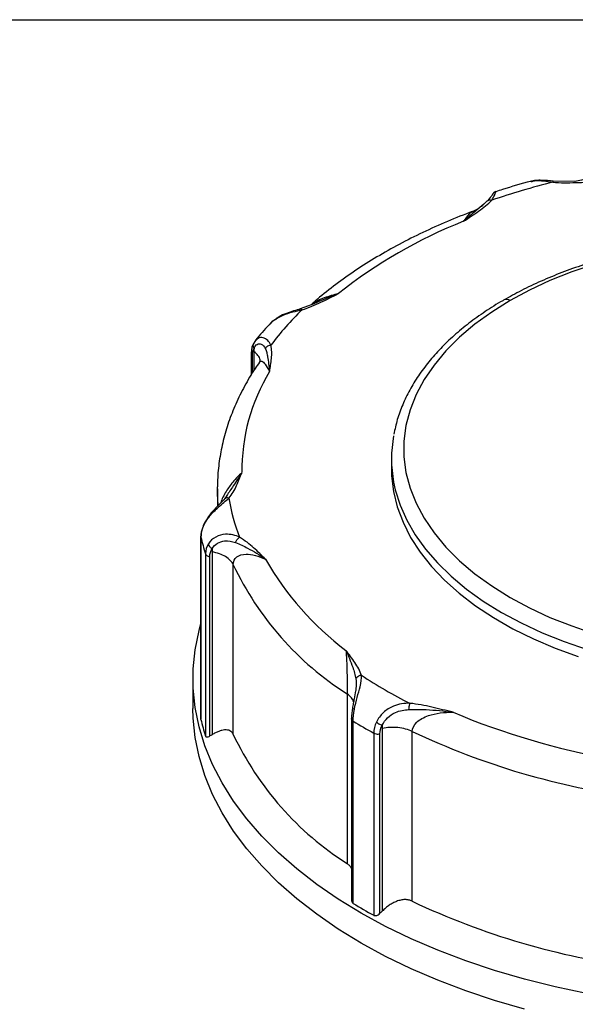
# Model space of a CAD drawing. Header units: inches. Extents: x 0 to 22, y 0 to 17.
# Tile 18 of 20: x 15.8 to 17.5, y 13.8 to 17. Entities that reach past the tile are written whole.
import ezdxf

# ---------------------------------------------------------------- set-up
doc = ezdxf.new("R2010")
doc.units = ezdxf.units.IN
doc.header["$LTSCALE"] = 2
doc.header["$MEASUREMENT"] = 0
doc.linetypes.add('SLD-Solid', pattern=[0])
doc.layers.add('SLD-DEFPOINTS', color=7, linetype='Continuous')

# ---------------------------------------------------------------- blocks, each defined once
blk = doc.blocks.new('Block2')
at = {"color": 7, "linetype": 'SLD-Solid', "lineweight": 18}
blk.add_line((22.0002, 17.0002), (0.0002, 17.0002), dxfattribs=at)

msp = doc.modelspace()

# ---------------------------------------------------------------- linework, layer by layer
at = {"color": 7, "linetype": 'SLD-Solid'}
msp.add_line((0.0002, 17.0002), (22.0002, 17.0002), dxfattribs=at)
for p, q in [((17.4068, 16.4788), (17.4097, 16.4795)), ((17.5483, 16.4792), (17.4781, 16.4802)), ((17.2655, 16.4164), (17.2465, 16.3988)), ((16.7094, 16.0867), (16.663, 16.0687)), ((16.5776, 16.0318), (16.5725, 16.0283)), ((16.5188, 15.967), (16.5108, 15.9555)), ((16.5207, 15.968), (16.5178, 15.9652)), ((16.5048, 15.9264), (16.5048, 15.856)), ((16.5089, 15.863), (16.5089, 15.9194)), ((16.5135, 15.9321), (16.5135, 15.8705)), ((16.9567, 15.5857), (16.9567, 15.5535)), ((16.3957, 15.4892), (16.3957, 15.4955)), ((16.3957, 15.4892), (16.3957, 15.433)), ((16.4274, 15.4688), (16.4202, 15.4581)), ((16.3426, 15.3352), (16.3426, 14.7484)), ((16.3427, 14.747), (16.3427, 15.3337)), ((16.3784, 15.2863), (16.3784, 14.6977)), ((16.3574, 15.2803), (16.3574, 14.6936)), ((16.3713, 14.6936), (16.3713, 15.2714)), ((16.4469, 14.6987), (16.4469, 15.2452)), ((16.317, 14.8784), (16.317, 14.782)), ((16.8142, 14.8291), (16.8142, 14.2826)), ((16.8278, 14.749), (16.8278, 14.1668)), ((16.8332, 14.1545), (16.8332, 14.7412)), ((16.9267, 14.718), (16.9267, 14.1295)), ((16.8994, 14.7029), (16.8994, 14.1163)), ((16.9197, 14.1227), (16.9197, 14.7005)), ((17.0238, 14.1615), (17.0238, 14.708))]:
    msp.add_line(p, q)
at = {"flags": 128}
for points in [[(17.6106, 16.2127), (17.5374, 16.1878), (17.4675, 16.16), (17.4013, 16.1293), (17.3392, 16.0959)], [(17.3392, 16.0959), (17.2796, 16.0589), (17.225, 16.0193), (17.1756, 15.9775), (17.1318, 15.9337), (17.0938, 15.8882), (17.0618, 15.8411), (17.036, 15.7928), (17.0165, 15.7435), (17.0035, 15.6935), (16.9969, 15.6431), (16.9969, 15.5925), (17.0035, 15.5421), (17.0165, 15.4921), (17.036, 15.4428), (17.0618, 15.3945), (17.0938, 15.3474), (17.1318, 15.3019), (17.1756, 15.2581), (17.225, 15.2163), (17.2796, 15.1768), (17.3392, 15.1397)], [(16.9567, 15.5535), (16.9573, 15.5316), (16.9632, 15.4812), (16.9754, 15.4311), (16.9939, 15.3817), (17.0184, 15.3332), (17.049, 15.2858), (17.0855, 15.2399), (17.1276, 15.1956), (17.1751, 15.1531), (17.2279, 15.1127), (17.2855, 15.0747), (17.3478, 15.0391), (17.4143, 15.0063)], [(16.9637, 15.5107), (16.9691, 15.4862), (16.9844, 15.4371), (17.0058, 15.3888), (17.0331, 15.3414), (17.0661, 15.2953), (17.1048, 15.2507), (17.1489, 15.2078), (17.1982, 15.1668), (17.2524, 15.128), (17.3113, 15.0915)], [(16.398, 15.4372), (16.3959, 15.4732), (16.3957, 15.4892)], [(17.3392, 15.1397), (17.4013, 15.1063), (17.4675, 15.0756), (17.5374, 15.0478), (17.6106, 15.0229)], [(17.3113, 15.0915), (17.3746, 15.0575), (17.4419, 15.0262), (17.5128, 14.9977), (17.5872, 14.9723)], [(17.5853, 13.8644), (17.4842, 13.8857), (17.3854, 13.9103), (17.2892, 13.9382), (17.1959, 13.9692), (17.106, 14.0034), (17.0197, 14.0405), (16.9372, 14.0804), (16.8589, 14.1231), (16.7851, 14.1683), (16.7159, 14.2159), (16.6516, 14.2657), (16.5925, 14.3176), (16.5386, 14.3714), (16.4903, 14.427), (16.4477, 14.484), (16.4109, 14.5424), (16.38, 14.6019), (16.3552, 14.6624), (16.3365, 14.7236), (16.324, 14.7853), (16.3178, 14.8473), (16.3178, 14.9095), (16.324, 14.9715), (16.3365, 15.0332), (16.3426, 15.0555)], [(17.4143, 15.0063), (17.4845, 14.9764), (17.5583, 14.9495)], [(17.3854, 13.8138), (17.2892, 13.8417), (17.1959, 13.8728), (17.106, 13.9069), (17.0197, 13.9441), (16.9372, 13.984), (16.8589, 14.0266), (16.7851, 14.0718), (16.7159, 14.1194), (16.6516, 14.1693), (16.5925, 14.2212), (16.5386, 14.275), (16.4903, 14.3305), (16.4477, 14.3876), (16.4109, 14.446), (16.38, 14.5055), (16.3552, 14.566), (16.3365, 14.6272), (16.324, 14.6889), (16.3178, 14.7509), (16.317, 14.782)]]:
    msp.add_lwpolyline(points, dxfattribs=at)
for centre, radius, start, end in [((18.0592, 14.1322), 2.4158, 103.9574, 108.8244), ((17.774, 14.8721), 1.5905, 111.5755, 128.4191), ((17.3276, 16.0798), 0.0198, 54.41, 113.9913), ((17.3469, 15.3661), 0.9748, 134.1096, 143.0259), ((17.089, 15.5479), 0.6145, 148.7256, 180.5902), ((17.3632, 15.5857), 0.4064, 169.4089, 190.6214), ((17.0495, 15.5609), 0.625, 189.3444, 201.3398), ((16.9852, 15.4812), 0.6592, 192.9338, 197.7504), ((17.3768, 15.7307), 0.9491, 209.5311, 233.3334), ((17.3471, 15.6696), 0.9952, 205.2395, 237.625), ((17.7575, 16.2635), 1.6417, 236.854, 243.1514), ((16.9852, 14.8945), 0.6592, 192.9338, 197.7504), ((18.0651, 16.9229), 2.3371, 247.0993, 260.119), ((17.7336, 16.2245), 1.7352, 238.7396, 241.2658), ((17.3471, 15.1231), 0.9952, 205.2395, 237.625), ((18.0632, 16.9102), 2.4351, 244.7333, 262.485), ((17.7336, 15.6378), 1.7352, 238.7396, 241.2658), ((18.0632, 16.3636), 2.4351, 244.7333, 262.485)]:
    msp.add_arc(centre, radius, start, end)
for points, knots in [([(18.252, 16.544), (18.2505, 16.5441), (18.2162, 16.5453), (18.1488, 16.5456), (18.0503, 16.5435), (17.9521, 16.5381), (17.8545, 16.5294), (17.7579, 16.5176), (17.6626, 16.5025), (17.5924, 16.4893), (17.5545, 16.4807), (17.5473, 16.4791)], [0, 0, 0, 0, 0.006345, 0.143625, 0.280917, 0.418218, 0.555539, 0.692892, 0.830287, 0.967736, 1, 1, 1, 1]), ([(17.4065, 16.4799), (17.406, 16.4798), (17.3748, 16.4717), (17.3366, 16.4607), (17.2999, 16.4486), (17.2926, 16.4462)], [0, 0, 0, 0, 0.011907, 0.80338, 1, 1, 1, 1]), ([(17.4781, 16.4803), (17.4655, 16.4814), (17.4461, 16.4831), (17.4218, 16.483), (17.4108, 16.4807), (17.4051, 16.4796)], [0, 0, 0, 0, 0.474938, 0.730864, 1, 1, 1, 1]), ([(17.4097, 16.4795), (17.413, 16.4804), (17.4233, 16.4835), (17.4464, 16.4811), (17.4666, 16.4782), (17.4765, 16.4767)], [0, 0, 0, 0, 0.187364, 0.602252, 1, 1, 1, 1]), ([(17.4765, 16.4767), (17.4767, 16.4777), (17.4773, 16.4795), (17.4778, 16.4805), (17.4781, 16.4802), (17.4781, 16.4802)], [0, 0, 0, 0, 0.484537, 0.968598, 1, 1, 1, 1]), ([(17.4765, 16.4767), (17.5009, 16.4747), (17.5258, 16.4749), (17.5753, 16.4765), (17.5999, 16.478), (17.6245, 16.4792)], [0, 0, 0, 0, 0.5, 0.5, 1, 1, 1, 1]), ([(17.287, 16.4424), (17.2866, 16.4426), (17.2856, 16.4429), (17.2811, 16.4353), (17.2727, 16.4247), (17.2672, 16.4178)], [0, 0, 0, 0, 0.242782, 0.507098, 1, 1, 1, 1]), ([(17.2796, 16.4189), (17.2829, 16.4242), (17.2896, 16.4351), (17.293, 16.4456), (17.2929, 16.4454), (17.2929, 16.4453)], [0, 0, 0, 0, 0.370499, 0.756998, 1, 1, 1, 1]), ([(17.2932, 16.4466), (17.2914, 16.4459), (17.2879, 16.4444), (17.2853, 16.4416), (17.284, 16.4402)], [0, 0, 0, 0, 0.5003, 1, 1, 1, 1]), ([(17.1891, 16.3511), (17.2054, 16.3619), (17.2219, 16.3725), (17.2532, 16.3947), (17.2682, 16.4062), (17.2796, 16.4189)], [0, 0, 0, 0, 0.5, 0.5, 1, 1, 1, 1]), ([(17.2541, 16.4059), (17.2458, 16.3991), (17.2259, 16.3824), (17.2028, 16.3627), (17.1891, 16.3511)], [0, 0, 0, 0, 0.410516, 1, 1, 1, 1]), ([(17.2495, 16.4013), (17.2451, 16.3978), (17.2361, 16.3905), (17.2247, 16.3856), (17.2189, 16.383)], [0, 0, 0, 0, 0.484474, 1, 1, 1, 1]), ([(17.2656, 16.4163), (17.2658, 16.4166), (17.2668, 16.418), (17.2699, 16.4193), (17.2745, 16.42), (17.2779, 16.4192), (17.2796, 16.4189)], [0, 0, 0, 0, 0.07367, 0.382382, 0.691192, 1, 1, 1, 1]), ([(17.2186, 16.3828), (17.2152, 16.3816), (17.1838, 16.3701), (17.1262, 16.3464), (17.0474, 16.3107), (16.9722, 16.2723), (16.9006, 16.2313), (16.8329, 16.188), (16.7695, 16.1421), (16.7247, 16.1066), (16.702, 16.0861), (16.6976, 16.0821)], [0, 0, 0, 0, 0.016295, 0.151953, 0.287714, 0.423573, 0.559519, 0.695531, 0.831576, 0.967584, 1, 1, 1, 1]), ([(17.2187, 16.3824), (17.215, 16.3804), (17.2057, 16.3754), (17.1954, 16.3602), (17.1891, 16.3511)], [0, 0, 0, 0, 0.401718, 1, 1, 1, 1]), ([(19.3703, 15.664), (19.3698, 15.6677), (19.367, 15.6875), (19.3565, 15.723), (19.3386, 15.7702), (19.315, 15.8166), (19.2863, 15.862), (19.2523, 15.9061), (19.2134, 15.9488), (19.1696, 15.9898), (19.1213, 16.0289), (19.0685, 16.0659), (19.0116, 16.1007), (18.9509, 16.1331), (18.8867, 16.163), (18.8192, 16.1902), (18.7488, 16.2146), (18.6758, 16.2362), (18.6005, 16.2548), (18.5233, 16.2704), (18.4445, 16.2829), (18.3645, 16.2923), (18.2836, 16.2984), (18.2022, 16.3014), (18.1206, 16.3012), (18.0392, 16.2977), (17.9584, 16.2911), (17.8785, 16.2813), (17.8, 16.2683), (17.723, 16.2523), (17.6481, 16.2332), (17.5755, 16.2112), (17.5054, 16.1864), (17.4385, 16.1587), (17.3761, 16.1294), (17.3379, 16.108), (17.3196, 16.0978)], [0, 0, 0, 0, 0.006647, 0.036016, 0.065486, 0.095101, 0.124878, 0.154814, 0.184887, 0.215067, 0.245323, 0.275626, 0.305953, 0.336287, 0.366615, 0.396931, 0.427233, 0.457519, 0.487791, 0.518049, 0.548295, 0.578533, 0.608764, 0.638991, 0.669216, 0.699442, 0.729672, 0.759906, 0.79015, 0.820404, 0.850671, 0.880955, 0.911257, 0.941578, 0.971919, 1, 1, 1, 1]), ([(16.6684, 16.066), (16.6903, 16.0726), (16.7103, 16.0813), (16.7486, 16.0993), (16.767, 16.1088), (16.7857, 16.1182)], [0, 0, 0, 0, 0.5, 0.5, 1, 1, 1, 1]), ([(16.7857, 16.1182), (16.7705, 16.1141), (16.7413, 16.1061), (16.7118, 16.0926), (16.7001, 16.0831), (16.7, 16.083)], [0, 0, 0, 0, 0.518162, 0.994812, 1, 1, 1, 1]), ([(16.7857, 16.1182), (16.7648, 16.1099), (16.7386, 16.0995), (16.7113, 16.0877), (16.7058, 16.0853)], [0, 0, 0, 0, 0.796443, 1, 1, 1, 1]), ([(17.3196, 16.0978), (17.3181, 16.097), (17.2965, 16.0852), (17.2583, 16.0603), (17.2057, 16.0231), (17.1579, 15.9834), (17.1146, 15.9419), (17.0762, 15.8986), (17.0428, 15.8538), (17.0146, 15.8077), (16.992, 15.7605), (16.9746, 15.713), (16.9676, 15.6809), (16.9642, 15.6651)], [0, 0, 0, 0, 0.007522, 0.107742, 0.207997, 0.308238, 0.408403, 0.508412, 0.60816, 0.707532, 0.806421, 0.90475, 1, 1, 1, 1]), ([(16.5819, 16.0353), (16.5902, 16.0402), (16.6073, 16.0504), (16.6384, 16.0592), (16.6585, 16.0638), (16.6684, 16.066)], [0, 0, 0, 0, 0.3263532, 0.6703023, 1, 1, 1, 1]), ([(16.663, 16.0688), (16.6559, 16.0667), (16.6413, 16.0625), (16.6177, 16.0546), (16.5968, 16.0461), (16.5863, 16.0382), (16.5825, 16.0353)], [0, 0, 0, 0, 0.262213, 0.538683, 0.832337, 1, 1, 1, 1]), ([(16.6684, 16.066), (16.6669, 16.0677), (16.6642, 16.0694), (16.6621, 16.0686), (16.6613, 16.0679)], [0.25, 0.25, 0.25, 0.25, 0.6785714, 1, 1, 1, 1]), ([(16.5681, 16.0238), (16.5528, 16.0076), (16.5348, 15.9886), (16.5192, 15.9687), (16.517, 15.9659)], [0, 0, 0, 0, 0.85514, 1, 1, 1, 1]), ([(16.569, 16.0229), (16.572, 16.0271), (16.5753, 16.0319), (16.5812, 16.0349), (16.5819, 16.0353)], [0, 0, 0, 0, 0.871359, 1, 1, 1, 1]), ([(16.5108, 15.9555), (16.509, 15.9512), (16.5055, 15.9425), (16.505, 15.9313), (16.5048, 15.9258)], [0, 0, 0, 0, 0.503495, 1, 1, 1, 1]), ([(16.5109, 15.9555), (16.5107, 15.9543), (16.5101, 15.9516), (16.5111, 15.947), (16.5129, 15.9439), (16.5138, 15.9424)], [0, 0, 0, 0, 0.280583, 0.640126, 1, 1, 1, 1]), ([(16.5138, 15.9424), (16.5164, 15.9484), (16.5238, 15.9568), (16.5391, 15.9574), (16.5472, 15.9479), (16.5502, 15.941)], [0, 0, 0, 0, 0.082042, 0.164084, 0.287147, 0.287147, 0.287147, 0.287147]), ([(16.5681, 15.9524), (16.5649, 15.9578), (16.5585, 15.969), (16.5431, 15.9771), (16.5287, 15.9774), (16.5226, 15.9703), (16.5207, 15.968)], [0, 0, 0, 0, 0.276532, 0.565006, 0.861262, 1, 1, 1, 1]), ([(16.5502, 15.941), (16.5514, 15.9436), (16.5562, 15.9492), (16.5638, 15.952), (16.5681, 15.9524)], [0, 0, 0, 0, 0.428571, 1, 1, 1, 1]), ([(16.5638, 15.8669), (16.566, 15.8811), (16.5686, 15.8953), (16.5713, 15.9238), (16.5717, 15.9382), (16.5681, 15.9524)], [0, 0, 0, 0, 0.5, 0.5, 1, 1, 1, 1]), ([(16.5049, 15.9258), (16.5049, 15.9256), (16.5048, 15.9243), (16.506, 15.922), (16.508, 15.9202), (16.5089, 15.9194)], [0, 0, 0, 0, 0.094727, 0.547363, 1, 1, 1, 1]), ([(16.5334, 15.9006), (16.5335, 15.9021), (16.5337, 15.9085), (16.5275, 15.9196), (16.5182, 15.9279), (16.5135, 15.9321)], [0, 0, 0, 0, 0.125629, 0.562815, 1, 1, 1, 1]), ([(16.5502, 15.941), (16.552, 15.9368), (16.5548, 15.9283), (16.5596, 15.9056), (16.5618, 15.8845), (16.5638, 15.8671), (16.5638, 15.867), (16.5638, 15.8669)], [-0.0016885, -0.0016885, -0.0016885, -0.0016885, 0.0733065, 0.1483014, 0.3732861, 0.3732861, 0.3749746, 0.3749746, 0.3749746, 0.3749746]), ([(16.5312, 15.8973), (16.5265, 15.8905), (16.509, 15.8652), (16.4826, 15.8205), (16.4541, 15.7629), (16.4312, 15.7045), (16.4138, 15.6454), (16.4023, 15.586), (16.3963, 15.5361), (16.3964, 15.5061), (16.3964, 15.4961)], [0, 0, 0, 0, 0.054771, 0.202211, 0.349006, 0.494897, 0.639866, 0.783984, 0.927406, 1, 1, 1, 1]), ([(16.534, 15.9012), (16.534, 15.9013), (16.534, 15.903), (16.5325, 15.9001), (16.531, 15.8973)], [0, 0, 0, 0, 0.052605, 1, 1, 1, 1]), ([(16.5314, 15.8972), (16.5322, 15.8983), (16.5343, 15.9013), (16.5404, 15.9007), (16.5505, 15.8919), (16.559, 15.8759), (16.5638, 15.8669)], [0, 0, 0, 0, 0.095763, 0.265304, 0.584193, 1, 1, 1, 1]), ([(16.4746, 15.5415), (16.4647, 15.5322), (16.4473, 15.5156), (16.4266, 15.4868), (16.414, 15.4635), (16.4079, 15.4504), (16.4061, 15.4439), (16.406, 15.4435)], [0, 0, 0, 0, 0.389799, 0.690173, 0.849189, 0.990112, 1, 1, 1, 1]), ([(16.4746, 15.5415), (16.4656, 15.5276), (16.4506, 15.504), (16.4326, 15.4778), (16.4253, 15.4671)], [0, 0, 0, 0, 0.594504, 1, 1, 1, 1]), ([(16.4329, 15.4595), (16.4438, 15.4723), (16.4512, 15.486), (16.4639, 15.5137), (16.469, 15.5276), (16.4746, 15.5415)], [0, 0, 0, 0, 0.5, 0.5, 1, 1, 1, 1]), ([(16.351, 15.3697), (16.3562, 15.3812), (16.3709, 15.4036), (16.4032, 15.4353), (16.4236, 15.451), (16.4329, 15.4595)], [-0.2873707, -0.2873707, -0.2873707, -0.2873707, -0.2052648, -0.1231589, 0, 0, 0, 0]), ([(16.4202, 15.4582), (16.4153, 15.453), (16.4052, 15.4425), (16.3859, 15.4235), (16.3654, 15.4002), (16.3559, 15.382), (16.3511, 15.3727)], [0, 0, 0, 0, 0.233206, 0.476283, 0.732195, 1, 1, 1, 1]), ([(16.4329, 15.4595), (16.4312, 15.4598), (16.4277, 15.4605), (16.4232, 15.4599), (16.4209, 15.4585), (16.4199, 15.4579)], [0, 0, 0, 0, 0.353101, 0.705855, 1, 1, 1, 1]), ([(16.3511, 15.3727), (16.3488, 15.3668), (16.3442, 15.3549), (16.3434, 15.3433), (16.343, 15.3375)], [0, 0, 0, 0, 0.4971, 1, 1, 1, 1]), ([(16.351, 15.3697), (16.3507, 15.3704), (16.3502, 15.3716), (16.351, 15.3723), (16.3512, 15.3726)], [0, 0, 0, 0, 0.62325, 1, 1, 1, 1]), ([(16.3427, 15.3337), (16.3425, 15.3348), (16.3423, 15.3361), (16.343, 15.3373), (16.3431, 15.3375)], [0, 0, 0, 0, 0.8188126, 1, 1, 1, 1]), ([(16.4674, 15.3335), (16.4541, 15.3399), (16.4274, 15.3467), (16.3892, 15.3367), (16.3725, 15.3216), (16.3667, 15.3125)], [0, 0, 0, 0, 0.123063, 0.205105, 0.287147, 0.287147, 0.287147, 0.287147]), ([(16.3789, 15.2968), (16.383, 15.304), (16.3949, 15.316), (16.4229, 15.3247), (16.4435, 15.3207), (16.4545, 15.3164)], [0, 0, 0, 0, 0.082042, 0.164084, 0.287147, 0.287147, 0.287147, 0.287147]), ([(16.4545, 15.3164), (16.4554, 15.3194), (16.4588, 15.3265), (16.4643, 15.3318), (16.4674, 15.3335)], [0, 0, 0, 0, 0.428571, 1, 1, 1, 1]), ([(16.4545, 15.3164), (16.4611, 15.3138), (16.4741, 15.3082), (16.5061, 15.2924), (16.5315, 15.2765), (16.5507, 15.2631), (16.5509, 15.263), (16.551, 15.2629)], [-0.0016883, -0.0016883, -0.0016883, -0.0016883, 0.0733066, 0.1483016, 0.3732865, 0.3732865, 0.3749748, 0.3749748, 0.3749748, 0.3749748]), ([(16.551, 15.2629), (16.5383, 15.2752), (16.5259, 15.2875), (16.4991, 15.3116), (16.4847, 15.3233), (16.4674, 15.3335)], [0, 0, 0, 0, 0.5, 0.5, 1, 1, 1, 1]), ([(16.3667, 15.3125), (16.3672, 15.3094), (16.3702, 15.3034), (16.3761, 15.2984), (16.3789, 15.2968)], [0, 0, 0, 0, 0.571429, 1, 1, 1, 1]), ([(16.4469, 15.2452), (16.4427, 15.2549), (16.4341, 15.2639), (16.4102, 15.2783), (16.395, 15.2836), (16.3784, 15.2863)], [0, 0, 0, 0, 0.5, 0.5, 1, 1, 1, 1]), ([(16.3574, 15.2803), (16.358, 15.2785), (16.361, 15.2745), (16.3673, 15.2721), (16.3713, 15.2714)], [0, 0, 0, 0, 0.428571, 1, 1, 1, 1]), ([(16.4469, 15.2452), (16.4469, 15.2557), (16.4551, 15.273), (16.4919, 15.2831), (16.5286, 15.2733), (16.551, 15.2629)], [-3.8643166, -3.8643166, -3.8643166, -3.8643166, -3.6454557, -3.4265947, -3.0983033, -3.0983033, -3.0983033, -3.0983033]), ([(16.8599, 14.8889), (16.8557, 14.9029), (16.8477, 14.9166), (16.8298, 14.9432), (16.8197, 14.9563), (16.8101, 14.9694)], [0, 0, 0, 0, 0.5, 0.5, 1, 1, 1, 1]), ([(16.8101, 14.9694), (16.8112, 14.9556), (16.8126, 14.9296), (16.8137, 14.8854), (16.8141, 14.8523), (16.8142, 14.8343), (16.8142, 14.8291)], [0, 0, 0, 0, 0.2735738, 0.4377181, 0.6565771, 0.7660066, 0.7660066, 0.7660066, 0.7660066]), ([(16.8101, 14.9694), (16.8101, 14.9693), (16.8102, 14.9692), (16.8175, 14.9523), (16.8278, 14.928), (16.838, 14.896), (16.841, 14.8835), (16.842, 14.8773)], [-0.3766634, -0.3766634, -0.3766634, -0.3766634, -0.3749755, -0.3749755, -0.1499902, -0.0749951, 0, 0, 0, 0]), ([(16.8372, 14.7795), (16.8396, 14.7924), (16.8463, 14.8189), (16.8581, 14.8588), (16.861, 14.8789), (16.8599, 14.8889)], [-0.2873707, -0.2873707, -0.2873707, -0.2873707, -0.2052648, -0.1231589, 0, 0, 0, 0]), ([(16.842, 14.8773), (16.8427, 14.8712), (16.844, 14.8591), (16.8419, 14.844), (16.8409, 14.8365)], [0, 0, 0, 0, 0.502407, 1, 1, 1, 1]), ([(16.8599, 14.8889), (16.8566, 14.8886), (16.849, 14.8862), (16.8437, 14.8808), (16.842, 14.8773)], [0, 0, 0, 0, 0.428571, 1, 1, 1, 1]), ([(16.8413, 14.8392), (16.8398, 14.8309), (16.8375, 14.8182), (16.8334, 14.7983), (16.8317, 14.7879), (16.8309, 14.7826)], [0, 0, 0, 0, 0.479144, 0.734739, 1, 1, 1, 1]), ([(16.8351, 14.8039), (16.8332, 14.8082), (16.8292, 14.8174), (16.8193, 14.825), (16.8142, 14.8291)], [0, 0, 0, 0, 0.472397, 1, 1, 1, 1]), ([(16.8309, 14.7826), (16.83, 14.7765), (16.8283, 14.7642), (16.828, 14.7533), (16.8279, 14.7479)], [0, 0, 0, 0, 0.498712, 1, 1, 1, 1]), ([(16.8372, 14.7795), (16.8359, 14.7799), (16.8334, 14.7808), (16.8313, 14.7818), (16.8311, 14.7824), (16.831, 14.7825)], [0, 0, 0, 0, 0.397258, 0.79415, 1, 1, 1, 1]), ([(17.0161, 14.7987), (16.9987, 14.7994), (16.9679, 14.7953), (16.9292, 14.7709), (16.9135, 14.7497), (16.9081, 14.7385)], [0, 0, 0, 0, 0.123063, 0.205105, 0.287147, 0.287147, 0.287147, 0.287147]), ([(16.9272, 14.7287), (16.9311, 14.7374), (16.943, 14.7539), (16.973, 14.7735), (16.9982, 14.778), (17.013, 14.7786)], [0, 0, 0, 0, 0.082042, 0.164084, 0.287147, 0.287147, 0.287147, 0.287147]), ([(17.013, 14.7786), (17.0132, 14.7818), (17.014, 14.7897), (17.0153, 14.7962), (17.0161, 14.7987)], [0, 0, 0, 0, 0.428571, 1, 1, 1, 1]), ([(17.013, 14.7786), (17.022, 14.7789), (17.0402, 14.7792), (17.0872, 14.7782), (17.126, 14.7743), (17.1552, 14.77), (17.1554, 14.77), (17.1556, 14.77)], [-0.0016885, -0.0016885, -0.0016885, -0.0016885, 0.0733065, 0.1483014, 0.3732861, 0.3732861, 0.3749746, 0.3749746, 0.3749746, 0.3749746]), ([(17.1556, 14.77), (17.1328, 14.7755), (17.1102, 14.7813), (17.064, 14.7917), (17.0404, 14.7963), (17.0161, 14.7987)], [0, 0, 0, 0, 0.5, 0.5, 1, 1, 1, 1]), ([(17.0238, 14.708), (17.0238, 14.7185), (17.0342, 14.7393), (17.0803, 14.7649), (17.1269, 14.7707), (17.1556, 14.77)], [-3.8643301, -3.8643301, -3.8643301, -3.8643301, -3.6454677, -3.4266053, -3.0983117, -3.0983117, -3.0983117, -3.0983117]), ([(16.4469, 14.6987), (16.4465, 14.6996), (16.4456, 14.7013), (16.4442, 14.7037), (16.4425, 14.7057), (16.4406, 14.7076), (16.4384, 14.7092), (16.4346, 14.7113), (16.4284, 14.7132), (16.4195, 14.7133), (16.41, 14.7117), (16.4001, 14.7086), (16.3895, 14.704), (16.3822, 14.6999), (16.3784, 14.6977)], [0, 0, 0, 0, 0.0404152, 0.0808485, 0.1215177, 0.1626367, 0.2044123, 0.2470416, 0.3697701, 0.5003674, 0.6180894, 0.7394992, 0.8663018, 1, 1, 1, 1]), ([(16.9081, 14.7385), (16.9109, 14.736), (16.9175, 14.7318), (16.9245, 14.7293), (16.9272, 14.7287)], [0, 0, 0, 0, 0.571429, 1, 1, 1, 1]), ([(17.0238, 14.708), (17.0107, 14.7145), (16.9945, 14.7188), (16.9606, 14.7223), (16.9429, 14.7214), (16.9267, 14.718)], [0, 0, 0, 0, 0.5, 0.5, 1, 1, 1, 1]), ([(16.3574, 14.6936), (16.3575, 14.6932), (16.3578, 14.6924), (16.3586, 14.6915), (16.3596, 14.6909), (16.3608, 14.6905), (16.3628, 14.6903), (16.3663, 14.6909), (16.3696, 14.6926), (16.3713, 14.6936)], [0, 0, 0, 0, 0.086108, 0.174093, 0.264904, 0.359403, 0.458357, 0.704711, 1, 1, 1, 1]), ([(16.8994, 14.7029), (16.9017, 14.7017), (16.9082, 14.6995), (16.9158, 14.6997), (16.9197, 14.7005)], [0, 0, 0, 0, 0.428571, 1, 1, 1, 1]), ([(16.8278, 14.2672), (16.8262, 14.2699), (16.8225, 14.2761), (16.8171, 14.2803), (16.8142, 14.2826)], [0, 0, 0, 0, 0.44543, 1, 1, 1, 1]), ([(16.8279, 14.1668), (16.8279, 14.1656), (16.8279, 14.1624), (16.8292, 14.1587), (16.8312, 14.1559), (16.8325, 14.155), (16.8332, 14.1545)], [0, 0, 0, 0, 0.2337268, 0.6323486, 0.8193344, 1, 1, 1, 1]), ([(17.0238, 14.1615), (17.0226, 14.1621), (17.0202, 14.1632), (17.0163, 14.1645), (17.0123, 14.1655), (17.0082, 14.1662), (17.0039, 14.1666), (16.9968, 14.1668), (16.9864, 14.1655), (16.9736, 14.1615), (16.9612, 14.1558), (16.9494, 14.1487), (16.9378, 14.1399), (16.9304, 14.133), (16.9267, 14.1295)], [0, 0, 0, 0, 0.040415, 0.080849, 0.121518, 0.162637, 0.204412, 0.247042, 0.36977, 0.500367, 0.618089, 0.739499, 0.866302, 1, 1, 1, 1]), ([(16.8994, 14.1163), (16.9, 14.116), (16.9011, 14.1155), (16.9029, 14.1151), (16.9048, 14.115), (16.9069, 14.1152), (16.9101, 14.116), (16.9146, 14.1181), (16.9179, 14.1211), (16.9197, 14.1227)], [0, 0, 0, 0, 0.086108, 0.174093, 0.264904, 0.359403, 0.458357, 0.704711, 1, 1, 1, 1])]:
    msp.add_open_spline(points, degree=3, knots=knots)
for points in [[(16.5089, 15.9194), (16.5089, 15.9286), (16.5107, 15.9365), (16.5138, 15.9424)], [(16.5138, 15.9424), (16.5136, 15.939), (16.5135, 15.9356), (16.5135, 15.9321)], [(16.3427, 15.3337), (16.3427, 15.3452), (16.3457, 15.3577), (16.351, 15.3697)], [(16.3667, 15.3125), (16.3607, 15.3029), (16.3574, 15.2918), (16.3574, 15.2803)], [(16.3713, 15.2714), (16.3713, 15.2806), (16.374, 15.2894), (16.3789, 15.2968)], [(16.3789, 15.2968), (16.3786, 15.2933), (16.3784, 15.2898), (16.3784, 15.2863)], [(16.8332, 14.7412), (16.8332, 14.7527), (16.8346, 14.766), (16.8372, 14.7795)], [(16.8332, 14.7412), (16.8294, 14.7435), (16.8274, 14.7467), (16.8278, 14.7498)], [(16.9081, 14.7385), (16.9025, 14.7268), (16.8994, 14.7144), (16.8994, 14.7029)], [(16.9197, 14.7005), (16.9197, 14.7097), (16.9224, 14.7195), (16.9272, 14.7287)], [(16.9272, 14.7287), (16.9268, 14.7251), (16.9267, 14.7215), (16.9267, 14.718)], [(16.3784, 14.6977), (16.376, 14.6964), (16.3737, 14.695), (16.3713, 14.6936)], [(16.9267, 14.1295), (16.9244, 14.1272), (16.922, 14.1249), (16.9197, 14.1227)]]:
    msp.add_open_spline(points, degree=3)

# ---------------------------------------------------------------- block references
at = {"layer": 'SLD-DEFPOINTS'}
msp.add_blockref('Block2', (0, 0), dxfattribs=at)

doc.saveas('drawing.dxf')
